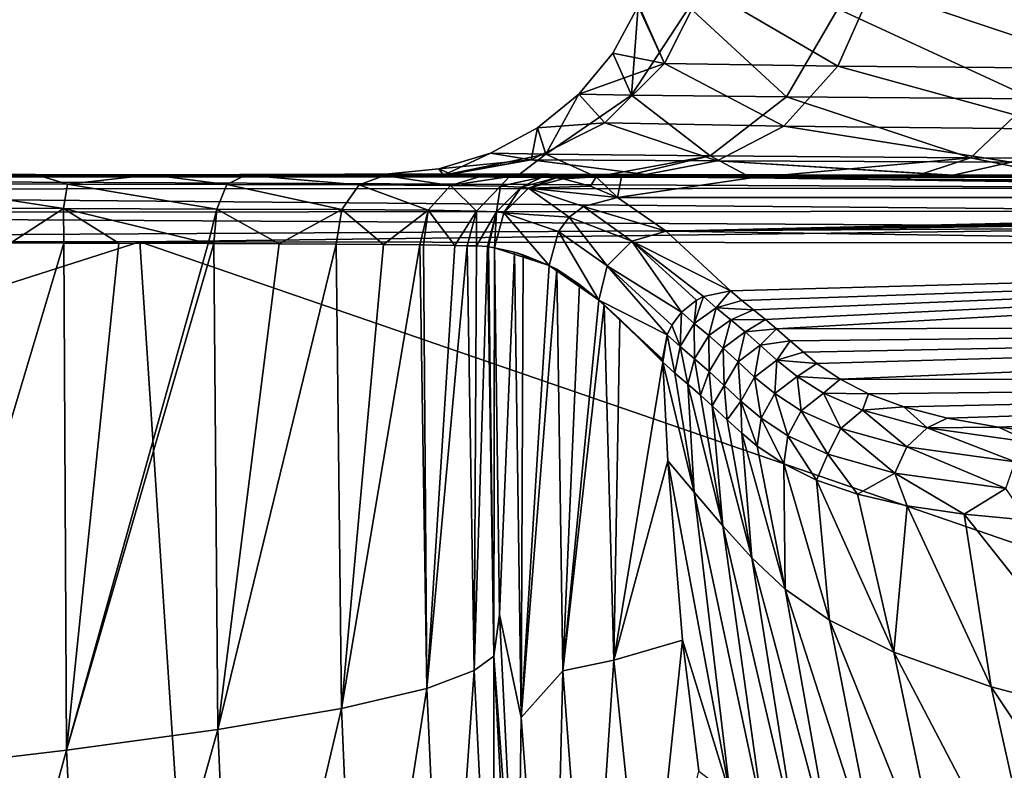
# Model space of a CAD drawing. Header units: millimetres. Extents: x -105 to 105, y -36 to 73.
# Tile 23 of 58: x -31 to -16, y 7 to 18. Entities that reach past the tile are written whole.
import ezdxf

# ---------------------------------------------------------------- set-up
doc = ezdxf.new("R2010")
doc.units = ezdxf.units.MM
doc.header["$LTSCALE"] = 81.481481
for name, color, linetype in [('10', 7, 'CONTINUOUS'), ('13', 7, 'CONTINUOUS'), ('14', 7, 'CONTINUOUS'), ('15', 7, 'CONTINUOUS'), ('16', 7, 'CONTINUOUS'), ('22', 7, 'CONTINUOUS'), ('23', 7, 'CONTINUOUS'), ('29', 7, 'CONTINUOUS'), ('4', 7, 'CONTINUOUS'), ('47', 7, 'CONTINUOUS'), ('51', 7, 'CONTINUOUS'), ('72', 7, 'CONTINUOUS'), ('9', 7, 'CONTINUOUS')]:
    doc.layers.add(name, color=color, linetype=linetype)

msp = doc.modelspace()

# ---------------------------------------------------------------- linework, layer by layer
at = {"layer": '10', "color": 7, "linetype": 'CONTINUOUS'}
for points in [[(-30.72, 16.18, -67.086), (-48.354, 16.204, -67.089), (-32.601, 16.195, -37.673), (-30.72, 16.18, -67.086)], [(-30.62, 16.191, -37.524), (-30.72, 16.18, -67.086), (-32.601, 16.195, -37.673), (-30.62, 16.191, -37.524)], [(-25.505, 16.199, -44.292), (-24.56, 16.202, -51.149), (-30.72, 16.18, -67.086), (-25.505, 16.199, -44.292)], [(-24.516, 16.202, -51.304), (-21.7, 16.194, -57.684), (-30.72, 16.18, -67.086), (-24.516, 16.202, -51.304)], [(-24.56, 16.202, -51.149), (-24.516, 16.202, -51.304), (-30.72, 16.18, -67.086), (-24.56, 16.202, -51.149)], [(-25.505, 16.199, -44.292), (-30.72, 16.18, -67.086), (-25.517, 16.177, -35.359), (-25.505, 16.199, -44.292)], [(-21.7, 16.194, -57.684), (-17.262, 16.183, -63.045), (-30.72, 16.18, -67.086), (-21.7, 16.194, -57.684)], [(-28.931, 16.188, -37.202), (-30.72, 16.18, -67.086), (-30.62, 16.191, -37.524), (-28.931, 16.188, -37.202)], [(-27.549, 16.184, -36.721), (-30.72, 16.18, -67.086), (-28.931, 16.188, -37.202), (-27.549, 16.184, -36.721)], [(-25.517, 16.177, -35.359), (-30.72, 16.18, -67.086), (-27.549, 16.184, -36.721), (-25.517, 16.177, -35.359)], [(-17.208, 16.183, -63.094), (-11.393, 16.172, -67.089), (-30.72, 16.18, -67.086), (-17.208, 16.183, -63.094)], [(-17.262, 16.183, -63.045), (-17.208, 16.183, -63.094), (-30.72, 16.18, -67.086), (-17.262, 16.183, -63.045)], [(-24.106, 16.168, -33.361), (-25.505, 16.199, -44.292), (-25.517, 16.177, -35.359), (-24.106, 16.168, -33.361)], [(-24.658, 16.184, -37.764), (-25.505, 16.199, -44.292), (-24.106, 16.168, -33.361), (-24.658, 16.184, -37.764)], [(-23.574, 16.172, -34.567), (-24.658, 16.184, -37.764), (-23.69, 16.162, -32.321), (-23.574, 16.172, -34.567)], [(-23.69, 16.162, -32.321), (-24.658, 16.184, -37.764), (-24.106, 16.168, -33.361), (-23.69, 16.162, -32.321)], [(-22.423, 16.16, -32.156), (-23.574, 16.172, -34.567), (-23.69, 16.162, -32.321), (-22.423, 16.16, -32.156)], [(-22.423, 16.16, -32.156), (-23.69, 16.162, -32.321), (-23.221, 16.152, -30.33), (-22.423, 16.16, -32.156)], [(-23.011, 16.141, -28.371), (-22.423, 16.16, -32.156), (-23.221, 16.152, -30.33), (-23.011, 16.141, -28.371)], [(-22.908, 16.127, -26.101), (-22.423, 16.16, -32.156), (-23.011, 16.141, -28.371), (-22.908, 16.127, -26.101)], [(-22.506, 16.022, -14.208), (-22.423, 16.16, -32.156), (-22.908, 16.127, -26.101), (-22.506, 16.022, -14.208)], [(-22.111, 15.858, -2.694), (-22.423, 16.16, -32.156), (-22.506, 16.022, -14.208), (-22.111, 15.858, -2.694)], [(-22.053, 16.157, -31.5), (-22.423, 16.16, -32.156), (-22.111, 15.858, -2.694), (-22.053, 16.157, -31.5)], [(-20.152, 16.141, -28.681), (-22.053, 16.157, -31.5), (-22.111, 15.858, -2.694), (-20.152, 16.141, -28.681)], [(0, 15.858, -2.694), (-20.152, 16.141, -28.681), (-22.111, 15.858, -2.694), (0, 15.858, -2.694)], [(-17.895, 16.124, -26.142), (-20.152, 16.141, -28.681), (0, 15.858, -2.694), (-17.895, 16.124, -26.142)], [(-15.331, 16.107, -23.937), (-17.895, 16.124, -26.142), (0, 15.858, -2.694), (-15.331, 16.107, -23.937)]]:
    msp.add_3dface(points, dxfattribs=at)
at = {"layer": '13', "color": 7, "linetype": 'CONTINUOUS'}
for points in [[(-30.62, 16.191, -37.524), (-32.601, 16.195, -37.673), (-32.571, 16.058, -37.166), (-30.62, 16.191, -37.524)], [(-30.151, 16.053, -36.946), (-30.62, 16.191, -37.524), (-32.571, 16.058, -37.166), (-30.151, 16.053, -36.946)], [(-28.931, 16.188, -37.202), (-30.62, 16.191, -37.524), (-30.151, 16.053, -36.946), (-28.931, 16.188, -37.202)], [(-27.825, 16.047, -36.293), (-28.931, 16.188, -37.202), (-30.151, 16.053, -36.946), (-27.825, 16.047, -36.293)], [(-27.549, 16.184, -36.721), (-28.931, 16.188, -37.202), (-27.825, 16.047, -36.293), (-27.549, 16.184, -36.721)], [(-25.891, 16.04, -35.019), (-27.549, 16.184, -36.721), (-27.825, 16.047, -36.293), (-25.891, 16.04, -35.019)], [(-25.517, 16.177, -35.359), (-27.549, 16.184, -36.721), (-25.891, 16.04, -35.019), (-25.517, 16.177, -35.359)], [(-24.554, 16.031, -33.129), (-25.517, 16.177, -35.359), (-25.891, 16.04, -35.019), (-24.554, 16.031, -33.129)], [(-24.106, 16.168, -33.361), (-25.517, 16.177, -35.359), (-24.554, 16.031, -33.129), (-24.106, 16.168, -33.361)], [(-23.69, 16.162, -32.321), (-24.106, 16.168, -33.361), (-24.554, 16.031, -33.129), (-23.69, 16.162, -32.321)], [(-23.822, 16.019, -30.825), (-23.69, 16.162, -32.321), (-24.554, 16.031, -33.129), (-23.822, 16.019, -30.825)], [(-23.221, 16.152, -30.33), (-23.69, 16.162, -32.321), (-23.822, 16.019, -30.825), (-23.221, 16.152, -30.33)], [(-23.52, 16.005, -28.413), (-23.221, 16.152, -30.33), (-23.822, 16.019, -30.825), (-23.52, 16.005, -28.413)], [(-23.011, 16.141, -28.371), (-23.221, 16.152, -30.33), (-23.52, 16.005, -28.413), (-23.011, 16.141, -28.371)], [(-23.413, 15.991, -26.085), (-23.011, 16.141, -28.371), (-23.52, 16.005, -28.413), (-23.413, 15.991, -26.085)], [(-22.908, 16.127, -26.101), (-23.011, 16.141, -28.371), (-23.413, 15.991, -26.085), (-22.908, 16.127, -26.101)], [(-30.21, 15.693, -36.592), (-32.571, 16.058, -37.166), (-32.585, 15.698, -36.807), (-30.21, 15.693, -36.592)], [(-30.151, 16.053, -36.946), (-32.571, 16.058, -37.166), (-30.21, 15.693, -36.592), (-30.151, 16.053, -36.946)], [(-27.969, 15.687, -35.963), (-30.151, 16.053, -36.946), (-30.21, 15.693, -36.592), (-27.969, 15.687, -35.963)], [(-27.825, 16.047, -36.293), (-30.151, 16.053, -36.946), (-27.969, 15.687, -35.963), (-27.825, 16.047, -36.293)], [(-26.142, 15.679, -34.761), (-27.825, 16.047, -36.293), (-27.969, 15.687, -35.963), (-26.142, 15.679, -34.761)], [(-25.891, 16.04, -35.019), (-27.825, 16.047, -36.293), (-26.142, 15.679, -34.761), (-25.891, 16.04, -35.019)], [(-24.88, 15.669, -32.976), (-25.891, 16.04, -35.019), (-26.142, 15.679, -34.761), (-24.88, 15.669, -32.976)], [(-24.554, 16.031, -33.129), (-25.891, 16.04, -35.019), (-24.88, 15.669, -32.976), (-24.554, 16.031, -33.129)], [(-24.176, 15.657, -30.757), (-24.554, 16.031, -33.129), (-24.88, 15.669, -32.976), (-24.176, 15.657, -30.757)], [(-23.822, 16.019, -30.825), (-24.554, 16.031, -33.129), (-24.176, 15.657, -30.757), (-23.822, 16.019, -30.825)], [(-23.88, 15.644, -28.39), (-23.822, 16.019, -30.825), (-24.176, 15.657, -30.757), (-23.88, 15.644, -28.39)], [(-23.52, 16.005, -28.413), (-23.822, 16.019, -30.825), (-23.88, 15.644, -28.39), (-23.52, 16.005, -28.413)], [(-23.773, 15.63, -26.075), (-23.52, 16.005, -28.413), (-23.88, 15.644, -28.39), (-23.773, 15.63, -26.075)], [(-23.413, 15.991, -26.085), (-23.52, 16.005, -28.413), (-23.773, 15.63, -26.075), (-23.413, 15.991, -26.085)], [(-30.21, 15.693, -36.592), (-32.585, 15.698, -36.807), (-30.981, 15.191, -36.56), (-30.21, 15.693, -36.592)], [(-30.206, 15.189, -36.454), (-30.21, 15.693, -36.592), (-30.981, 15.191, -36.56), (-30.206, 15.189, -36.454)], [(-27.969, 15.687, -35.963), (-30.21, 15.693, -36.592), (-28.094, 15.183, -35.87), (-27.969, 15.687, -35.963)], [(-28.094, 15.183, -35.87), (-30.21, 15.693, -36.592), (-29.401, 15.187, -36.291), (-28.094, 15.183, -35.87)], [(-29.401, 15.187, -36.291), (-30.21, 15.693, -36.592), (-30.206, 15.189, -36.454), (-29.401, 15.187, -36.291)], [(-28.015, 15.183, -35.836), (-27.969, 15.687, -35.963), (-28.094, 15.183, -35.87), (-28.015, 15.183, -35.836)], [(-27.056, 15.178, -35.319), (-27.969, 15.687, -35.963), (-28.015, 15.183, -35.836), (-27.056, 15.178, -35.319)], [(-26.142, 15.679, -34.761), (-27.969, 15.687, -35.963), (-27.056, 15.178, -35.319), (-26.142, 15.679, -34.761)], [(-26.224, 15.174, -34.653), (-26.142, 15.679, -34.761), (-27.056, 15.178, -35.319), (-26.224, 15.174, -34.653)], [(-25.531, 15.169, -33.835), (-26.142, 15.679, -34.761), (-26.224, 15.174, -34.653), (-25.531, 15.169, -33.835)], [(-24.88, 15.669, -32.976), (-26.142, 15.679, -34.761), (-25.531, 15.169, -33.835), (-24.88, 15.669, -32.976)], [(-25, 15.163, -32.916), (-24.88, 15.669, -32.976), (-25.531, 15.169, -33.835), (-25, 15.163, -32.916)], [(-24.949, 15.163, -32.805), (-24.88, 15.669, -32.976), (-25, 15.163, -32.916), (-24.949, 15.163, -32.805)], [(-24.491, 15.155, -31.51), (-24.88, 15.669, -32.976), (-24.949, 15.163, -32.805), (-24.491, 15.155, -31.51)], [(-24.176, 15.657, -30.757), (-24.88, 15.669, -32.976), (-24.491, 15.155, -31.51), (-24.176, 15.657, -30.757)], [(-24.31, 15.151, -30.744), (-24.176, 15.657, -30.757), (-24.491, 15.155, -31.51), (-24.31, 15.151, -30.744)], [(-24.175, 15.147, -29.95), (-24.176, 15.657, -30.757), (-24.31, 15.151, -30.744), (-24.175, 15.147, -29.95)], [(-23.88, 15.644, -28.39), (-24.176, 15.657, -30.757), (-24.175, 15.147, -29.95), (-23.88, 15.644, -28.39)], [(-24.015, 15.138, -28.383), (-23.88, 15.644, -28.39), (-24.175, 15.147, -29.95), (-24.015, 15.138, -28.383)], [(-23.999, 15.136, -28.137), (-23.88, 15.644, -28.39), (-24.015, 15.138, -28.383), (-23.999, 15.136, -28.137)], [(-23.909, 15.122, -26.074), (-23.88, 15.644, -28.39), (-23.999, 15.136, -28.137), (-23.909, 15.122, -26.074)], [(-23.773, 15.63, -26.075), (-23.88, 15.644, -28.39), (-23.909, 15.122, -26.074), (-23.773, 15.63, -26.075)]]:
    msp.add_3dface(points, dxfattribs=at)
at = {"layer": '14', "color": 7, "linetype": 'CONTINUOUS'}
for points in [[(-22.506, 16.022, -14.208), (-22.908, 16.127, -26.101), (-23.413, 15.991, -26.085), (-22.506, 16.022, -14.208)], [(-23.413, 15.991, -26.085), (-23.773, 15.63, -26.075), (-22.817, 15.566, -2.675), (-23.413, 15.991, -26.085)], [(-22.111, 15.858, -2.694), (-22.506, 16.022, -14.208), (-23.413, 15.991, -26.085), (-22.111, 15.858, -2.694)], [(-22.111, 15.858, -2.694), (-23.413, 15.991, -26.085), (-22.61, 15.725, -2.679), (-22.111, 15.858, -2.694)], [(-22.61, 15.725, -2.679), (-23.413, 15.991, -26.085), (-22.817, 15.566, -2.675), (-22.61, 15.725, -2.679)], [(-23.773, 15.63, -26.075), (-23.909, 15.122, -26.074), (-23.111, 14.862, -2.677), (-23.773, 15.63, -26.075)], [(-22.817, 15.566, -2.675), (-23.773, 15.63, -26.075), (-22.976, 15.36, -2.673), (-22.817, 15.566, -2.675)], [(-22.976, 15.36, -2.673), (-23.773, 15.63, -26.075), (-23.111, 14.862, -2.677), (-22.976, 15.36, -2.673)], [(-23.111, 14.862, -2.677), (-23.909, 15.122, -26.074), (-23.618, 15.056, -17.485), (-23.111, 14.862, -2.677)], [(-23.491, 15.016, -13.745), (-23.111, 14.862, -2.677), (-23.618, 15.056, -17.485), (-23.491, 15.016, -13.745)]]:
    msp.add_3dface(points, dxfattribs=at)
at = {"layer": '15', "color": 7, "linetype": 'CONTINUOUS'}
for points in [[(-22.111, 15.858, -2.694), (-22.61, 15.725, -2.679), (-21.401, 15.364, 17.288), (-22.111, 15.858, -2.694)], [(-22.61, 15.725, -2.679), (-22.817, 15.566, -2.675), (-21.904, 15.216, 17.304), (-22.61, 15.725, -2.679)], [(-22.61, 15.725, -2.679), (-21.904, 15.216, 17.304), (-21.401, 15.364, 17.288), (-22.61, 15.725, -2.679)], [(-22.817, 15.566, -2.675), (-22.976, 15.36, -2.673), (-22.262, 14.858, 17.306), (-22.817, 15.566, -2.675)], [(-22.817, 15.566, -2.675), (-22.262, 14.858, 17.306), (-21.904, 15.216, 17.304), (-22.817, 15.566, -2.675)], [(-22.976, 15.36, -2.673), (-23.111, 14.862, -2.677), (-22.385, 14.356, 17.251), (-22.976, 15.36, -2.673)], [(-22.976, 15.36, -2.673), (-22.385, 14.356, 17.251), (-22.262, 14.858, 17.306), (-22.976, 15.36, -2.673)], [(-21.401, 15.364, 17.288), (-21.904, 15.216, 17.304), (-20.461, 14.492, 37.261), (-21.401, 15.364, 17.288)], [(-21.904, 15.216, 17.304), (-22.262, 14.858, 17.306), (-21.176, 14.181, 37.286), (-21.904, 15.216, 17.304)], [(-20.461, 14.492, 37.261), (-21.904, 15.216, 17.304), (-20.854, 14.408, 37.279), (-20.461, 14.492, 37.261)], [(-20.854, 14.408, 37.279), (-21.904, 15.216, 17.304), (-20.957, 14.355, 37.283), (-20.854, 14.408, 37.279)], [(-20.957, 14.355, 37.283), (-21.904, 15.216, 17.304), (-21.176, 14.181, 37.286), (-20.957, 14.355, 37.283)], [(-22.385, 14.356, 17.251), (-23.111, 14.862, -2.677), (-23.001, 14.806, 0.478), (-22.385, 14.356, 17.251)], [(-22.262, 14.858, 17.306), (-22.385, 14.356, 17.251), (-21.387, 13.848, 37.28), (-22.262, 14.858, 17.306)], [(-21.176, 14.181, 37.286), (-22.262, 14.858, 17.306), (-21.32, 13.99, 37.284), (-21.176, 14.181, 37.286)], [(-21.32, 13.99, 37.284), (-22.262, 14.858, 17.306), (-21.387, 13.848, 37.28), (-21.32, 13.99, 37.284)], [(-22.668, 14.583, 9.745), (-22.385, 14.356, 17.251), (-23.001, 14.806, 0.478), (-22.668, 14.583, 9.745)], [(-21.453, 13.472, 37.263), (-21.453, 13.494, 37.264), (-22.385, 14.356, 17.251), (-21.453, 13.472, 37.263)], [(-22.385, 14.356, 17.251), (-21.453, 13.494, 37.264), (-21.387, 13.848, 37.28), (-22.385, 14.356, 17.251)], [(-22.079, 14.077, 24.718), (-21.453, 13.472, 37.263), (-22.385, 14.356, 17.251), (-22.079, 14.077, 24.718)], [(-22.307, 14.285, 19.209), (-22.079, 14.077, 24.718), (-22.385, 14.356, 17.251), (-22.307, 14.285, 19.209)], [(-21.452, 13.451, 37.261), (-21.453, 13.472, 37.263), (-22.079, 14.077, 24.718), (-21.452, 13.451, 37.261)]]:
    msp.add_3dface(points, dxfattribs=at)
at = {"layer": '16', "color": 7, "linetype": 'CONTINUOUS'}
for points in [[(-20.854, 14.408, 37.279), (-20.957, 14.355, 37.283), (-20.99, 14.012, 40.11), (-20.854, 14.408, 37.279)], [(-20.67, 14.241, 40.1), (-20.854, 14.408, 37.279), (-20.99, 14.012, 40.11), (-20.67, 14.241, 40.1)], [(-20.461, 14.492, 37.261), (-20.854, 14.408, 37.279), (-20.67, 14.241, 40.1), (-20.461, 14.492, 37.261)], [(-20.461, 14.492, 37.261), (-20.67, 14.241, 40.1), (-20.296, 14.351, 39.689), (-20.461, 14.492, 37.261)], [(-20.957, 14.355, 37.283), (-21.176, 14.181, 37.286), (-20.99, 14.012, 40.11), (-20.957, 14.355, 37.283)], [(-20.296, 14.351, 39.689), (-20.67, 14.241, 40.1), (-20.126, 14.212, 41.958), (-20.296, 14.351, 39.689)], [(-21.176, 14.181, 37.286), (-21.32, 13.99, 37.284), (-21.199, 13.678, 40.106), (-21.176, 14.181, 37.286)], [(-20.99, 14.012, 40.11), (-21.176, 14.181, 37.286), (-21.199, 13.678, 40.106), (-20.99, 14.012, 40.11)], [(-20.778, 13.837, 42.817), (-20.67, 14.241, 40.1), (-20.99, 14.012, 40.11), (-20.778, 13.837, 42.817)], [(-20.457, 14.07, 42.805), (-20.67, 14.241, 40.1), (-20.778, 13.837, 42.817), (-20.457, 14.07, 42.805)], [(-20.67, 14.241, 40.1), (-20.457, 14.07, 42.805), (-20.126, 14.212, 41.958), (-20.67, 14.241, 40.1)], [(-20.126, 14.212, 41.958), (-20.457, 14.07, 42.805), (-19.952, 14.074, 44.073), (-20.126, 14.212, 41.958)], [(-21.32, 13.99, 37.284), (-21.387, 13.848, 37.28), (-21.199, 13.678, 40.106), (-21.32, 13.99, 37.284)], [(-20.985, 13.499, 42.812), (-20.99, 14.012, 40.11), (-21.199, 13.678, 40.106), (-20.985, 13.499, 42.812)], [(-20.778, 13.837, 42.817), (-20.99, 14.012, 40.11), (-20.985, 13.499, 42.812), (-20.778, 13.837, 42.817)], [(-20.567, 13.655, 45.457), (-20.457, 14.07, 42.805), (-20.778, 13.837, 42.817), (-20.567, 13.655, 45.457)], [(-20.245, 13.891, 45.447), (-20.457, 14.07, 42.805), (-20.567, 13.655, 45.457), (-20.245, 13.891, 45.447)], [(-20.457, 14.07, 42.805), (-20.245, 13.891, 45.447), (-19.952, 14.074, 44.073), (-20.457, 14.07, 42.805)], [(-19.952, 14.074, 44.073), (-20.245, 13.891, 45.447), (-19.79, 13.938, 46.05), (-19.952, 14.074, 44.073)], [(-21.453, 13.494, 37.264), (-21.452, 13.451, 37.261), (-21.387, 13.848, 37.28), (-21.453, 13.494, 37.264)], [(-21.387, 13.848, 37.28), (-21.452, 13.451, 37.261), (-21.276, 13.289, 39.852), (-21.387, 13.848, 37.28)], [(-21.199, 13.678, 40.106), (-21.387, 13.848, 37.28), (-21.276, 13.289, 39.852), (-21.199, 13.678, 40.106)], [(-20.773, 13.312, 45.45), (-20.778, 13.837, 42.817), (-20.985, 13.499, 42.812), (-20.773, 13.312, 45.45)], [(-20.567, 13.655, 45.457), (-20.778, 13.837, 42.817), (-20.773, 13.312, 45.45), (-20.567, 13.655, 45.457)], [(-20.351, 13.456, 48.15), (-20.245, 13.891, 45.447), (-20.567, 13.655, 45.457), (-20.351, 13.456, 48.15)], [(-20.027, 13.696, 48.14), (-20.245, 13.891, 45.447), (-20.351, 13.456, 48.15), (-20.027, 13.696, 48.14)], [(-20.245, 13.891, 45.447), (-20.027, 13.696, 48.14), (-19.79, 13.938, 46.05), (-20.245, 13.891, 45.447)], [(-19.79, 13.938, 46.05), (-20.027, 13.696, 48.14), (-19.59, 13.762, 48.48), (-19.79, 13.938, 46.05)], [(-21.085, 13.128, 42.28), (-21.199, 13.678, 40.106), (-21.276, 13.289, 39.852), (-21.085, 13.128, 42.28)], [(-20.985, 13.499, 42.812), (-21.199, 13.678, 40.106), (-21.085, 13.128, 42.28), (-20.985, 13.499, 42.812)], [(-20.108, 13.232, 50.981), (-20.027, 13.696, 48.14), (-20.351, 13.456, 48.15), (-20.108, 13.232, 50.981)], [(-19.783, 13.478, 50.97), (-20.027, 13.696, 48.14), (-20.108, 13.232, 50.981), (-19.783, 13.478, 50.97)], [(-20.027, 13.696, 48.14), (-19.783, 13.478, 50.97), (-19.59, 13.762, 48.48), (-20.027, 13.696, 48.14)], [(-19.59, 13.762, 48.48), (-19.783, 13.478, 50.97), (-19.396, 13.593, 50.688), (-19.59, 13.762, 48.48)], [(-20.555, 13.108, 48.141), (-20.567, 13.655, 45.457), (-20.773, 13.312, 45.45), (-20.555, 13.108, 48.141)], [(-20.351, 13.456, 48.15), (-20.567, 13.655, 45.457), (-20.555, 13.108, 48.141), (-20.351, 13.456, 48.15)], [(-19.396, 13.593, 50.688), (-19.783, 13.478, 50.97), (-19.198, 13.431, 52.707), (-19.396, 13.593, 50.688)], [(-21.453, 13.494, 37.264), (-21.453, 13.472, 37.263), (-21.452, 13.451, 37.261), (-21.453, 13.494, 37.264)], [(-20.9, 12.967, 44.539), (-20.985, 13.499, 42.812), (-21.085, 13.128, 42.28), (-20.9, 12.967, 44.539)], [(-20.773, 13.312, 45.45), (-20.985, 13.499, 42.812), (-20.9, 12.967, 44.539), (-20.773, 13.312, 45.45)], [(-20.31, 12.879, 50.972), (-20.351, 13.456, 48.15), (-20.555, 13.108, 48.141), (-20.31, 12.879, 50.972)], [(-20.108, 13.232, 50.981), (-20.351, 13.456, 48.15), (-20.31, 12.879, 50.972), (-20.108, 13.232, 50.981)], [(-19.814, 12.99, 53.843), (-19.783, 13.478, 50.97), (-20.108, 13.232, 50.981), (-19.814, 12.99, 53.843)], [(-19.489, 13.241, 53.825), (-19.783, 13.478, 50.97), (-19.814, 12.99, 53.843), (-19.489, 13.241, 53.825)], [(-19.783, 13.478, 50.97), (-19.489, 13.241, 53.825), (-19.198, 13.431, 52.707), (-19.783, 13.478, 50.97)], [(-19.198, 13.431, 52.707), (-19.489, 13.241, 53.825), (-18.859, 13.199, 55.438), (-19.198, 13.431, 52.707)], [(-20.727, 12.809, 46.642), (-20.773, 13.312, 45.45), (-20.9, 12.967, 44.539), (-20.727, 12.809, 46.642)], [(-20.555, 13.108, 48.141), (-20.773, 13.312, 45.45), (-20.727, 12.809, 46.642), (-20.555, 13.108, 48.141)], [(-19.427, 12.74, 56.622), (-19.489, 13.241, 53.825), (-19.814, 12.99, 53.843), (-19.427, 12.74, 56.622)], [(-19.489, 13.241, 53.825), (-19.103, 12.998, 56.59), (-18.859, 13.199, 55.438), (-19.489, 13.241, 53.825)], [(-19.103, 12.998, 56.59), (-19.489, 13.241, 53.825), (-19.427, 12.74, 56.622), (-19.103, 12.998, 56.59)], [(-20.51, 12.605, 49.209), (-20.555, 13.108, 48.141), (-20.727, 12.809, 46.642), (-20.51, 12.605, 49.209)], [(-20.31, 12.879, 50.972), (-20.555, 13.108, 48.141), (-20.51, 12.605, 49.209), (-20.31, 12.879, 50.972)], [(-20.013, 12.63, 53.836), (-20.108, 13.232, 50.981), (-20.31, 12.879, 50.972), (-20.013, 12.63, 53.836)], [(-19.814, 12.99, 53.843), (-20.108, 13.232, 50.981), (-20.013, 12.63, 53.836), (-19.814, 12.99, 53.843)], [(-18.859, 13.199, 55.438), (-19.103, 12.998, 56.59), (-18.446, 12.985, 57.825), (-18.859, 13.199, 55.438)], [(-19.622, 12.373, 56.622), (-19.814, 12.99, 53.843), (-20.013, 12.63, 53.836), (-19.622, 12.373, 56.622)], [(-19.427, 12.74, 56.622), (-19.814, 12.99, 53.843), (-19.622, 12.373, 56.622), (-19.427, 12.74, 56.622)], [(-18.851, 12.479, 59.365), (-19.103, 12.998, 56.59), (-19.427, 12.74, 56.622), (-18.851, 12.479, 59.365)], [(-19.103, 12.998, 56.59), (-18.532, 12.746, 59.305), (-18.446, 12.985, 57.825), (-19.103, 12.998, 56.59)], [(-18.532, 12.746, 59.305), (-19.103, 12.998, 56.59), (-18.851, 12.479, 59.365), (-18.532, 12.746, 59.305)], [(-18.446, 12.985, 57.825), (-18.532, 12.746, 59.305), (-17.93, 12.794, 59.876), (-18.446, 12.985, 57.825)], [(-20.296, 12.409, 51.525), (-20.31, 12.879, 50.972), (-20.51, 12.605, 49.209), (-20.296, 12.409, 51.525)], [(-20.013, 12.63, 53.836), (-20.31, 12.879, 50.972), (-20.071, 12.223, 53.623), (-20.013, 12.63, 53.836)], [(-20.071, 12.223, 53.623), (-20.31, 12.879, 50.972), (-20.296, 12.409, 51.525), (-20.071, 12.223, 53.623)], [(-19.039, 12.104, 59.38), (-19.427, 12.74, 56.622), (-19.622, 12.373, 56.622), (-19.039, 12.104, 59.38)], [(-18.851, 12.479, 59.365), (-19.427, 12.74, 56.622), (-19.039, 12.104, 59.38), (-18.851, 12.479, 59.365)], [(-17.885, 12.213, 62.077), (-18.532, 12.746, 59.305), (-18.851, 12.479, 59.365), (-17.885, 12.213, 62.077)], [(-18.532, 12.746, 59.305), (-17.587, 12.49, 61.961), (-17.93, 12.794, 59.876), (-18.532, 12.746, 59.305)], [(-17.587, 12.49, 61.961), (-18.532, 12.746, 59.305), (-17.885, 12.213, 62.077), (-17.587, 12.49, 61.961)], [(-17.93, 12.794, 59.876), (-17.587, 12.49, 61.961), (-17.294, 12.631, 61.584), (-17.93, 12.794, 59.876)], [(-19.682, 11.961, 56.402), (-20.013, 12.63, 53.836), (-20.071, 12.223, 53.623), (-19.682, 11.961, 56.402)], [(-19.622, 12.373, 56.622), (-20.013, 12.63, 53.836), (-19.682, 11.961, 56.402), (-19.622, 12.373, 56.622)], [(-17.294, 12.631, 61.584), (-17.587, 12.49, 61.961), (-16.543, 12.501, 62.94), (-17.294, 12.631, 61.584)], [(-18.059, 11.828, 62.124), (-18.851, 12.479, 59.365), (-19.039, 12.104, 59.38), (-18.059, 11.828, 62.124)], [(-17.885, 12.213, 62.077), (-18.851, 12.479, 59.365), (-18.059, 11.828, 62.124), (-17.885, 12.213, 62.077)], [(-16.299, 11.99, 64.416), (-17.587, 12.49, 61.961), (-17.885, 12.213, 62.077), (-16.299, 11.99, 64.416)], [(-17.587, 12.49, 61.961), (-16.06, 12.275, 64.214), (-16.543, 12.501, 62.94), (-17.587, 12.49, 61.961)], [(-16.06, 12.275, 64.214), (-17.587, 12.49, 61.961), (-16.299, 11.99, 64.416), (-16.06, 12.275, 64.214)], [(-16.543, 12.501, 62.94), (-16.06, 12.275, 64.214), (-15.708, 12.403, 63.976), (-16.543, 12.501, 62.94)], [(-19.203, 11.725, 58.788), (-19.622, 12.373, 56.622), (-19.682, 11.961, 56.402), (-19.203, 11.725, 58.788)], [(-19.039, 12.104, 59.38), (-19.622, 12.373, 56.622), (-19.203, 11.725, 58.788), (-19.039, 12.104, 59.38)], [(-18.604, 11.519, 60.811), (-19.039, 12.104, 59.38), (-19.203, 11.725, 58.788), (-18.604, 11.519, 60.811)], [(-18.059, 11.828, 62.124), (-19.039, 12.104, 59.38), (-18.604, 11.519, 60.811), (-18.059, 11.828, 62.124)], [(-16.438, 11.603, 64.512), (-17.885, 12.213, 62.077), (-18.059, 11.828, 62.124), (-16.438, 11.603, 64.512)], [(-16.299, 11.99, 64.416), (-17.885, 12.213, 62.077), (-16.438, 11.603, 64.512), (-16.299, 11.99, 64.416)], [(-17.878, 11.351, 62.469), (-18.059, 11.828, 62.124), (-18.604, 11.519, 60.811), (-17.878, 11.351, 62.469)], [(-16.438, 11.603, 64.512), (-18.059, 11.828, 62.124), (-17.048, 11.226, 63.775), (-16.438, 11.603, 64.512)], [(-17.048, 11.226, 63.775), (-18.059, 11.828, 62.124), (-17.878, 11.351, 62.469), (-17.048, 11.226, 63.775)], [(-16.119, 11.139, 64.808), (-16.438, 11.603, 64.512), (-17.048, 11.226, 63.775), (-16.119, 11.139, 64.808)]]:
    msp.add_3dface(points, dxfattribs=at)
at = {"layer": '22', "color": 7, "linetype": 'CONTINUOUS'}
for points in [[(-23.618, 15.056, -17.485), (-23.909, 15.122, -26.074), (-23.838, 9.761, -26.059), (-23.618, 15.056, -17.485)], [(-23.521, 8.257, -17.752), (-23.618, 15.056, -17.485), (-23.838, 9.761, -26.059), (-23.521, 8.257, -17.752)], [(-23.491, 15.016, -13.745), (-23.618, 15.056, -17.485), (-23.521, 8.257, -17.752), (-23.491, 15.016, -13.745)], [(-23.111, 14.862, -2.677), (-23.491, 15.016, -13.745), (-23.521, 8.257, -17.752), (-23.111, 14.862, -2.677)], [(-23.001, 14.806, 0.478), (-23.111, 14.862, -2.677), (-23.521, 8.257, -17.752), (-23.001, 14.806, 0.478)], [(-23.001, 14.806, 0.478), (-23.521, 8.257, -17.752), (-22.911, 8.939, 0.864), (-23.001, 14.806, 0.478)], [(-22.668, 14.583, 9.745), (-23.001, 14.806, 0.478), (-22.911, 8.939, 0.864), (-22.668, 14.583, 9.745)], [(-22.385, 14.356, 17.251), (-22.668, 14.583, 9.745), (-22.911, 8.939, 0.864), (-22.385, 14.356, 17.251)], [(-22.307, 14.285, 19.209), (-22.385, 14.356, 17.251), (-22.911, 8.939, 0.864), (-22.307, 14.285, 19.209)], [(-22.307, 14.285, 19.209), (-22.911, 8.939, 0.864), (-22.165, 9.093, 19.443), (-22.307, 14.285, 19.209)], [(-22.079, 14.077, 24.718), (-22.307, 14.285, 19.209), (-22.165, 9.093, 19.443), (-22.079, 14.077, 24.718)], [(-21.452, 13.451, 37.261), (-22.079, 14.077, 24.718), (-22.165, 9.093, 19.443), (-21.452, 13.451, 37.261)], [(-21.452, 13.451, 37.261), (-22.165, 9.093, 19.443), (-21.378, 12.005, 37.262), (-21.452, 13.451, 37.261)], [(-21.378, 12.005, 37.262), (-22.165, 9.093, 19.443), (-21.165, 9.387, 37.262), (-21.378, 12.005, 37.262)], [(-23.573, 4.423, -26.081), (-23.521, 8.257, -17.752), (-23.838, 9.761, -26.059), (-23.573, 4.423, -26.081)], [(-22.165, 9.093, 19.443), (-21.685, 4.429, 19.643), (-21.165, 9.387, 37.262), (-22.165, 9.093, 19.443)], [(-21.165, 9.387, 37.262), (-21.685, 4.429, 19.643), (-20.925, 7.469, 37.262), (-21.165, 9.387, 37.262)], [(-22.911, 8.939, 0.864), (-22.521, 3.761, 0.907), (-22.165, 9.093, 19.443), (-22.911, 8.939, 0.864)], [(-22.165, 9.093, 19.443), (-22.521, 3.761, 0.907), (-21.685, 4.429, 19.643), (-22.165, 9.093, 19.443)], [(-23.521, 8.257, -17.752), (-23.073, 2.255, -17.923), (-22.911, 8.939, 0.864), (-23.521, 8.257, -17.752)], [(-22.911, 8.939, 0.864), (-23.073, 2.255, -17.923), (-22.521, 3.761, 0.907), (-22.911, 8.939, 0.864)], [(-23.073, 2.255, -17.923), (-23.521, 8.257, -17.752), (-23.573, 4.423, -26.081), (-23.073, 2.255, -17.923)]]:
    msp.add_3dface(points, dxfattribs=at)
at = {"layer": '23', "color": 7, "linetype": 'CONTINUOUS'}
for points in [[(-30.206, 15.189, -36.454), (-30.981, 15.191, -36.56), (-32.503, 7.498, -36.666), (-30.206, 15.189, -36.454)], [(-30.206, 15.189, -36.454), (-32.503, 7.498, -36.666), (-30.167, 7.778, -36.439), (-30.206, 15.189, -36.454)], [(-29.401, 15.187, -36.291), (-30.206, 15.189, -36.454), (-30.167, 7.778, -36.439), (-29.401, 15.187, -36.291)], [(-28.094, 15.183, -35.87), (-29.401, 15.187, -36.291), (-30.167, 7.778, -36.439), (-28.094, 15.183, -35.87)], [(-28.015, 15.183, -35.836), (-28.094, 15.183, -35.87), (-30.167, 7.778, -36.439), (-28.015, 15.183, -35.836)], [(-28.015, 15.183, -35.836), (-30.167, 7.778, -36.439), (-27.952, 8.08, -35.806), (-28.015, 15.183, -35.836)], [(-27.056, 15.178, -35.319), (-28.015, 15.183, -35.836), (-27.952, 8.08, -35.806), (-27.056, 15.178, -35.319)], [(-26.224, 15.174, -34.653), (-27.056, 15.178, -35.319), (-27.952, 8.08, -35.806), (-26.224, 15.174, -34.653)], [(-26.224, 15.174, -34.653), (-27.952, 8.08, -35.806), (-26.146, 8.387, -34.605), (-26.224, 15.174, -34.653)], [(-25.531, 15.169, -33.835), (-26.224, 15.174, -34.653), (-26.146, 8.387, -34.605), (-25.531, 15.169, -33.835)], [(-25, 15.163, -32.916), (-25.531, 15.169, -33.835), (-26.146, 8.387, -34.605), (-25, 15.163, -32.916)], [(-25, 15.163, -32.916), (-26.146, 8.387, -34.605), (-24.9, 8.681, -32.819), (-25, 15.163, -32.916)], [(-24.949, 15.163, -32.805), (-25, 15.163, -32.916), (-24.9, 8.681, -32.819), (-24.949, 15.163, -32.805)], [(-24.491, 15.155, -31.51), (-24.949, 15.163, -32.805), (-24.9, 8.681, -32.819), (-24.491, 15.155, -31.51)], [(-24.31, 15.151, -30.744), (-24.491, 15.155, -31.51), (-24.9, 8.681, -32.819), (-24.31, 15.151, -30.744)], [(-24.31, 15.151, -30.744), (-24.9, 8.681, -32.819), (-24.208, 8.944, -30.61), (-24.31, 15.151, -30.744)], [(-24.175, 15.147, -29.95), (-24.31, 15.151, -30.744), (-24.208, 8.944, -30.61), (-24.175, 15.147, -29.95)], [(-24.015, 15.138, -28.383), (-24.175, 15.147, -29.95), (-24.208, 8.944, -30.61), (-24.015, 15.138, -28.383)], [(-23.922, 9.154, -28.283), (-24.015, 15.138, -28.383), (-24.208, 8.944, -30.61), (-23.922, 9.154, -28.283)], [(-23.999, 15.136, -28.137), (-24.015, 15.138, -28.383), (-23.922, 9.154, -28.283), (-23.999, 15.136, -28.137)], [(-23.909, 15.122, -26.074), (-23.999, 15.136, -28.137), (-23.922, 9.154, -28.283), (-23.909, 15.122, -26.074)], [(-23.838, 9.761, -26.059), (-23.909, 15.122, -26.074), (-23.922, 9.154, -28.283), (-23.838, 9.761, -26.059)], [(-23.573, 4.423, -26.081), (-23.838, 9.761, -26.059), (-23.922, 9.154, -28.283), (-23.573, 4.423, -26.081)], [(-23.922, 9.154, -28.283), (-24.208, 8.944, -30.61), (-23.927, 3.274, -30.47), (-23.922, 9.154, -28.283)], [(-23.621, 3.593, -28.208), (-23.922, 9.154, -28.283), (-23.927, 3.274, -30.47), (-23.621, 3.593, -28.208)], [(-23.621, 3.593, -28.208), (-23.573, 4.423, -26.081), (-23.922, 9.154, -28.283), (-23.621, 3.593, -28.208)], [(-24.9, 8.681, -32.819), (-24.637, 2.854, -32.659), (-24.208, 8.944, -30.61), (-24.9, 8.681, -32.819)], [(-24.208, 8.944, -30.61), (-24.637, 2.854, -32.659), (-23.927, 3.274, -30.47), (-24.208, 8.944, -30.61)], [(-26.146, 8.387, -34.605), (-25.891, 2.367, -34.463), (-24.9, 8.681, -32.819), (-26.146, 8.387, -34.605)], [(-24.9, 8.681, -32.819), (-25.891, 2.367, -34.463), (-24.637, 2.854, -32.659), (-24.9, 8.681, -32.819)], [(-27.952, 8.08, -35.806), (-27.681, 1.848, -35.697), (-26.146, 8.387, -34.605), (-27.952, 8.08, -35.806)], [(-26.146, 8.387, -34.605), (-27.681, 1.848, -35.697), (-25.891, 2.367, -34.463), (-26.146, 8.387, -34.605)], [(-30.167, 7.778, -36.439), (-29.843, 1.327, -36.373), (-27.952, 8.08, -35.806), (-30.167, 7.778, -36.439)], [(-27.952, 8.08, -35.806), (-29.843, 1.327, -36.373), (-27.681, 1.848, -35.697), (-27.952, 8.08, -35.806)], [(-32.503, 7.498, -36.666), (-32.086, 0.828, -36.65), (-30.167, 7.778, -36.439), (-32.503, 7.498, -36.666)], [(-30.167, 7.778, -36.439), (-32.086, 0.828, -36.65), (-29.843, 1.327, -36.373), (-30.167, 7.778, -36.439)]]:
    msp.add_3dface(points, dxfattribs=at)
at = {"layer": '29', "color": 7, "linetype": 'CONTINUOUS'}
for points in [[(0, 15.858, -2.694), (-22.111, 15.858, -2.694), (-21.401, 15.364, 17.288), (0, 15.858, -2.694)], [(0, 15.858, -2.694), (-21.401, 15.364, 17.288), (0, 15.834, -1.25), (0, 15.858, -2.694)], [(0, 15.834, -1.25), (-21.401, 15.364, 17.288), (-2.763, 15.782, 1.525), (0, 15.834, -1.25)], [(-2.763, 15.782, 1.525), (-21.401, 15.364, 17.288), (-3.438, 15.754, 2.937), (-2.763, 15.782, 1.525)], [(-3.438, 15.754, 2.937), (-21.401, 15.364, 17.288), (-3.434, 15.722, 4.511), (-3.438, 15.754, 2.937)], [(-3.434, 15.722, 4.511), (-21.401, 15.364, 17.288), (-2.743, 15.691, 5.928), (-3.434, 15.722, 4.511)], [(-2.743, 15.691, 5.928), (-21.401, 15.364, 17.288), (-1.509, 15.67, 6.9), (-2.743, 15.691, 5.928)], [(-21.401, 15.364, 17.288), (0, 15.661, 7.239), (-1.509, 15.67, 6.9), (-21.401, 15.364, 17.288)], [(-21.401, 15.364, 17.288), (0, 15.05, 26.94), (0, 15.661, 7.239), (-21.401, 15.364, 17.288)], [(-21.401, 15.364, 17.288), (-20.461, 14.492, 37.261), (0, 15.05, 26.94), (-21.401, 15.364, 17.288)], [(-20.461, 14.492, 37.261), (-20.296, 14.351, 39.689), (0, 15.05, 26.94), (-20.461, 14.492, 37.261)], [(-20.296, 14.351, 39.689), (-20.126, 14.212, 41.958), (0, 15.05, 26.94), (-20.296, 14.351, 39.689)], [(-20.126, 14.212, 41.958), (-19.952, 14.074, 44.073), (0, 15.05, 26.94), (-20.126, 14.212, 41.958)], [(-19.952, 14.074, 44.073), (-19.79, 13.938, 46.05), (0, 15.05, 26.94), (-19.952, 14.074, 44.073)], [(-19.79, 13.938, 46.05), (0, 13.979, 47.017), (0, 15.05, 26.94), (-19.79, 13.938, 46.05)], [(-19.79, 13.938, 46.05), (-19.59, 13.762, 48.48), (0, 13.979, 47.017), (-19.79, 13.938, 46.05)], [(-19.59, 13.762, 48.48), (-19.396, 13.593, 50.688), (0, 13.979, 47.017), (-19.59, 13.762, 48.48)], [(-19.396, 13.593, 50.688), (-19.198, 13.431, 52.707), (0, 13.979, 47.017), (-19.396, 13.593, 50.688)], [(-19.198, 13.431, 52.707), (-18.859, 13.199, 55.438), (0, 13.979, 47.017), (-19.198, 13.431, 52.707)], [(-18.859, 13.199, 55.438), (0, 13.19, 57.173), (0, 13.979, 47.017), (-18.859, 13.199, 55.438)], [(-18.859, 13.199, 55.438), (-18.446, 12.985, 57.825), (0, 13.19, 57.173), (-18.859, 13.199, 55.438)], [(-18.446, 12.985, 57.825), (-17.93, 12.794, 59.876), (0, 13.19, 57.173), (-18.446, 12.985, 57.825)], [(-17.93, 12.794, 59.876), (-17.294, 12.631, 61.584), (0, 13.19, 57.173), (-17.93, 12.794, 59.876)], [(-17.294, 12.631, 61.584), (-16.543, 12.501, 62.94), (0, 13.19, 57.173), (-17.294, 12.631, 61.584)], [(-16.543, 12.501, 62.94), (-15.708, 12.403, 63.976), (0, 13.19, 57.173), (-16.543, 12.501, 62.94)]]:
    msp.add_3dface(points, dxfattribs=at)
at = {"layer": '4', "color": 7, "linetype": 'CONTINUOUS'}
for points in [[(-21.906, 17.35, -38.413), (-21.813, 18.653, -44.288), (-22.183, 17.966, -44.289), (-21.906, 17.35, -38.413)], [(-21.066, 18.639, -38.615), (-21.813, 18.653, -44.288), (-21.906, 17.35, -38.413), (-21.066, 18.639, -38.615)], [(-19.641, 17.327, -32.96), (-21.066, 18.639, -38.615), (-21.906, 17.35, -38.413), (-19.641, 17.327, -32.96)], [(-18.891, 18.614, -33.385), (-21.066, 18.639, -38.615), (-19.641, 17.327, -32.96), (-18.891, 18.614, -33.385)], [(-16.043, 17.298, -28.267), (-18.891, 18.614, -33.385), (-19.641, 17.327, -32.96), (-16.043, 17.298, -28.267)], [(-15.43, 18.584, -28.87), (-18.891, 18.614, -33.385), (-16.043, 17.298, -28.267), (-15.43, 18.584, -28.87)], [(-22.678, 17.364, -44.29), (-21.906, 17.35, -38.413), (-22.183, 17.966, -44.289), (-22.678, 17.364, -44.29)], [(-23.159, 16.491, -38.099), (-22.678, 17.364, -44.29), (-23.281, 16.872, -44.29), (-23.159, 16.491, -38.099)], [(-21.906, 17.35, -38.413), (-22.678, 17.364, -44.29), (-23.159, 16.491, -38.099), (-21.906, 17.35, -38.413)], [(-20.76, 16.467, -32.32), (-21.906, 17.35, -38.413), (-23.159, 16.491, -38.099), (-20.76, 16.467, -32.32)], [(-19.641, 17.327, -32.96), (-21.906, 17.35, -38.413), (-20.76, 16.467, -32.32), (-19.641, 17.327, -32.96)], [(-16.955, 16.437, -27.363), (-19.641, 17.327, -32.96), (-20.76, 16.467, -32.32), (-16.955, 16.437, -27.363)], [(-16.043, 17.298, -28.267), (-19.641, 17.327, -32.96), (-16.955, 16.437, -27.363), (-16.043, 17.298, -28.267)], [(-11.998, 16.409, -23.561), (-16.043, 17.298, -28.267), (-16.955, 16.437, -27.363), (-11.998, 16.409, -23.561)], [(-23.97, 16.505, -44.291), (-23.159, 16.491, -38.099), (-23.281, 16.872, -44.29), (-23.97, 16.505, -44.291)], [(-24.658, 16.184, -37.764), (-23.97, 16.505, -44.291), (-24.724, 16.276, -44.292), (-24.658, 16.184, -37.764)], [(-23.159, 16.491, -38.099), (-23.97, 16.505, -44.291), (-24.658, 16.184, -37.764), (-23.159, 16.491, -38.099)], [(-23.574, 16.172, -34.567), (-23.159, 16.491, -38.099), (-24.658, 16.184, -37.764), (-23.574, 16.172, -34.567)], [(-22.423, 16.16, -32.156), (-23.159, 16.491, -38.099), (-23.574, 16.172, -34.567), (-22.423, 16.16, -32.156)], [(-20.76, 16.467, -32.32), (-23.159, 16.491, -38.099), (-22.423, 16.16, -32.156), (-20.76, 16.467, -32.32)], [(-22.053, 16.157, -31.5), (-20.76, 16.467, -32.32), (-22.423, 16.16, -32.156), (-22.053, 16.157, -31.5)], [(-20.152, 16.141, -28.681), (-20.76, 16.467, -32.32), (-22.053, 16.157, -31.5), (-20.152, 16.141, -28.681)], [(-16.955, 16.437, -27.363), (-20.76, 16.467, -32.32), (-20.152, 16.141, -28.681), (-16.955, 16.437, -27.363)], [(-17.895, 16.124, -26.142), (-16.955, 16.437, -27.363), (-20.152, 16.141, -28.681), (-17.895, 16.124, -26.142)], [(-15.331, 16.107, -23.937), (-16.955, 16.437, -27.363), (-17.895, 16.124, -26.142), (-15.331, 16.107, -23.937)], [(-11.998, 16.409, -23.561), (-16.955, 16.437, -27.363), (-15.331, 16.107, -23.937), (-11.998, 16.409, -23.561)], [(-25.505, 16.199, -44.292), (-24.658, 16.184, -37.764), (-24.724, 16.276, -44.292), (-25.505, 16.199, -44.292)]]:
    msp.add_3dface(points, dxfattribs=at)
at = {"layer": '47', "color": 7, "linetype": 'CONTINUOUS'}
for points in [[(-56.91, 6.31, -68.086), (-57.27, 15.241, -68.087), (-29.094, 15.207, -68.087), (-56.91, 6.31, -68.086)], [(-57.27, 15.241, -68.087), (-51.315, 15.221, -68.087), (-29.094, 15.207, -68.087), (-57.27, 15.241, -68.087)], [(-56.91, 6.31, -68.086), (-29.094, 15.207, -68.087), (-28.441, 5.29, -68.079), (-56.91, 6.31, -68.086)], [(-48.812, 15.214, -68.087), (-29.094, 15.207, -68.087), (-51.315, 15.221, -68.087), (-48.812, 15.214, -68.087)], [(-11.997, 15.188, -68.086), (0, 5.182, -68.077), (-29.094, 15.207, -68.087), (-11.997, 15.188, -68.086)], [(-29.094, 15.207, -68.087), (0, 5.182, -68.077), (-28.441, 5.29, -68.079), (-29.094, 15.207, -68.087)]]:
    msp.add_3dface(points, dxfattribs=at)
at = {"layer": '51', "color": 7, "linetype": 'CONTINUOUS'}
for points in [[(-48.454, 16.161, -67.469), (-11.838, 15.994, -67.824), (-48.565, 15.971, -67.809), (-48.454, 16.161, -67.469)], [(-48.354, 16.204, -67.089), (-11.531, 16.169, -67.317), (-48.454, 16.161, -67.469), (-48.354, 16.204, -67.089)], [(-11.531, 16.169, -67.317), (-11.651, 16.149, -67.516), (-48.454, 16.161, -67.469), (-11.531, 16.169, -67.317)], [(-11.651, 16.149, -67.516), (-11.838, 15.994, -67.824), (-48.454, 16.161, -67.469), (-11.651, 16.149, -67.516)], [(-48.354, 16.204, -67.089), (-30.72, 16.18, -67.086), (-11.531, 16.169, -67.317), (-48.354, 16.204, -67.089)], [(-11.393, 16.172, -67.089), (-11.531, 16.169, -67.317), (-30.72, 16.18, -67.086), (-11.393, 16.172, -67.089)], [(-11.838, 15.994, -67.824), (-11.961, 15.657, -68.027), (-48.565, 15.971, -67.809), (-11.838, 15.994, -67.824)], [(-48.565, 15.971, -67.809), (-11.961, 15.657, -68.027), (-48.628, 15.631, -68.022), (-48.565, 15.971, -67.809)], [(-11.994, 15.422, -68.083), (-48.812, 15.214, -68.087), (-48.628, 15.631, -68.022), (-11.994, 15.422, -68.083)], [(-11.961, 15.657, -68.027), (-11.994, 15.422, -68.083), (-48.628, 15.631, -68.022), (-11.961, 15.657, -68.027)], [(-48.812, 15.214, -68.087), (-11.994, 15.422, -68.083), (-29.094, 15.207, -68.087), (-48.812, 15.214, -68.087)], [(-11.997, 15.188, -68.086), (-29.094, 15.207, -68.087), (-11.994, 15.422, -68.083), (-11.997, 15.188, -68.086)]]:
    msp.add_3dface(points, dxfattribs=at)
at = {"layer": '72', "color": 7, "linetype": 'CONTINUOUS'}
for points in [[(-21.276, 13.289, 39.852), (-21.452, 13.451, 37.261), (-20.994, 11.547, 41.91), (-21.276, 13.289, 39.852)], [(-21.452, 13.451, 37.261), (-21.378, 12.005, 37.262), (-20.994, 11.547, 41.91), (-21.452, 13.451, 37.261)], [(-21.085, 13.128, 42.28), (-21.276, 13.289, 39.852), (-20.994, 11.547, 41.91), (-21.085, 13.128, 42.28)], [(-20.9, 12.967, 44.539), (-21.085, 13.128, 42.28), (-20.573, 11.058, 46.338), (-20.9, 12.967, 44.539)], [(-21.085, 13.128, 42.28), (-20.994, 11.547, 41.91), (-20.573, 11.058, 46.338), (-21.085, 13.128, 42.28)], [(-20.727, 12.809, 46.642), (-20.9, 12.967, 44.539), (-20.573, 11.058, 46.338), (-20.727, 12.809, 46.642)], [(-20.51, 12.605, 49.209), (-20.727, 12.809, 46.642), (-20.149, 10.589, 50.481), (-20.51, 12.605, 49.209)], [(-20.727, 12.809, 46.642), (-20.573, 11.058, 46.338), (-20.149, 10.589, 50.481), (-20.727, 12.809, 46.642)], [(-20.296, 12.409, 51.525), (-20.51, 12.605, 49.209), (-20.149, 10.589, 50.481), (-20.296, 12.409, 51.525)], [(-20.071, 12.223, 53.623), (-20.296, 12.409, 51.525), (-19.664, 10.133, 54.278), (-20.071, 12.223, 53.623)], [(-20.296, 12.409, 51.525), (-20.149, 10.589, 50.481), (-19.664, 10.133, 54.278), (-20.296, 12.409, 51.525)], [(-19.682, 11.961, 56.402), (-20.071, 12.223, 53.623), (-19.664, 10.133, 54.278), (-19.682, 11.961, 56.402)], [(-21.378, 12.005, 37.262), (-21.165, 9.387, 37.262), (-20.466, 7.126, 41.553), (-21.378, 12.005, 37.262)], [(-21.378, 12.005, 37.262), (-20.466, 7.126, 41.553), (-20.994, 11.547, 41.91), (-21.378, 12.005, 37.262)], [(-19.203, 11.725, 58.788), (-19.682, 11.961, 56.402), (-19.016, 9.679, 57.677), (-19.203, 11.725, 58.788)], [(-19.682, 11.961, 56.402), (-19.664, 10.133, 54.278), (-19.016, 9.679, 57.677), (-19.682, 11.961, 56.402)], [(-18.604, 11.519, 60.811), (-19.203, 11.725, 58.788), (-18.072, 9.211, 60.637), (-18.604, 11.519, 60.811)], [(-19.203, 11.725, 58.788), (-19.016, 9.679, 57.677), (-18.072, 9.211, 60.637), (-19.203, 11.725, 58.788)], [(-20.466, 7.126, 41.553), (-19.975, 6.761, 45.659), (-20.994, 11.547, 41.91), (-20.466, 7.126, 41.553)], [(-20.994, 11.547, 41.91), (-19.975, 6.761, 45.659), (-20.573, 11.058, 46.338), (-20.994, 11.547, 41.91)], [(-17.878, 11.351, 62.469), (-18.604, 11.519, 60.811), (-18.072, 9.211, 60.637), (-17.878, 11.351, 62.469)], [(-17.878, 11.351, 62.469), (-18.072, 9.211, 60.637), (-16.65, 8.702, 63.079), (-17.878, 11.351, 62.469)], [(-17.048, 11.226, 63.775), (-17.878, 11.351, 62.469), (-16.65, 8.702, 63.079), (-17.048, 11.226, 63.775)], [(-16.119, 11.139, 64.808), (-17.048, 11.226, 63.775), (-14.621, 8.168, 64.905), (-16.119, 11.139, 64.808)], [(-17.048, 11.226, 63.775), (-16.65, 8.702, 63.079), (-14.621, 8.168, 64.905), (-17.048, 11.226, 63.775)], [(-19.975, 6.761, 45.659), (-19.485, 6.41, 49.529), (-20.573, 11.058, 46.338), (-19.975, 6.761, 45.659)], [(-20.573, 11.058, 46.338), (-19.485, 6.41, 49.529), (-20.149, 10.589, 50.481), (-20.573, 11.058, 46.338)], [(-19.485, 6.41, 49.529), (-18.937, 6.064, 53.115), (-20.149, 10.589, 50.481), (-19.485, 6.41, 49.529)], [(-20.149, 10.589, 50.481), (-18.937, 6.064, 53.115), (-19.664, 10.133, 54.278), (-20.149, 10.589, 50.481)], [(-18.937, 6.064, 53.115), (-18.237, 5.707, 56.37), (-19.664, 10.133, 54.278), (-18.937, 6.064, 53.115)], [(-19.664, 10.133, 54.278), (-18.237, 5.707, 56.37), (-19.016, 9.679, 57.677), (-19.664, 10.133, 54.278)], [(-18.237, 5.707, 56.37), (-17.255, 5.314, 59.262), (-19.016, 9.679, 57.677), (-18.237, 5.707, 56.37)], [(-19.016, 9.679, 57.677), (-17.255, 5.314, 59.262), (-18.072, 9.211, 60.637), (-19.016, 9.679, 57.677)], [(-21.165, 9.387, 37.262), (-20.925, 7.469, 37.262), (-20.466, 7.126, 41.553), (-21.165, 9.387, 37.262)], [(-17.255, 5.314, 59.262), (-15.793, 4.848, 61.681), (-18.072, 9.211, 60.637), (-17.255, 5.314, 59.262)], [(-18.072, 9.211, 60.637), (-15.793, 4.848, 61.681), (-16.65, 8.702, 63.079), (-18.072, 9.211, 60.637)], [(-15.793, 4.848, 61.681), (-13.733, 4.328, 63.489), (-16.65, 8.702, 63.079), (-15.793, 4.848, 61.681)], [(-16.65, 8.702, 63.079), (-13.733, 4.328, 63.489), (-14.621, 8.168, 64.905), (-16.65, 8.702, 63.079)]]:
    msp.add_3dface(points, dxfattribs=at)
at = {"layer": '9', "color": 7, "linetype": 'CONTINUOUS'}
for points in [[(-21.806, 18.67, -44.288), (-20.864, 18.931, -50.271), (-21.428, 17.815, -50.411), (-21.806, 18.67, -44.288)], [(-20.864, 18.931, -50.271), (-18.893, 17.775, -56.054), (-21.428, 17.815, -50.411), (-20.864, 18.931, -50.271)], [(-18.388, 18.919, -55.779), (-18.893, 17.775, -56.054), (-20.864, 18.931, -50.271), (-18.388, 18.919, -55.779)], [(-18.388, 18.919, -55.779), (-14.885, 17.741, -60.751), (-18.893, 17.775, -56.054), (-18.388, 18.919, -55.779)], [(-14.471, 18.907, -60.394), (-14.885, 17.741, -60.751), (-18.388, 18.919, -55.779), (-14.471, 18.907, -60.394)], [(-22.183, 17.966, -44.289), (-21.813, 18.653, -44.288), (-21.428, 17.815, -50.411), (-22.183, 17.966, -44.289)], [(-21.813, 18.653, -44.288), (-21.806, 18.67, -44.288), (-21.428, 17.815, -50.411), (-21.813, 18.653, -44.288)], [(-22.678, 17.364, -44.29), (-22.183, 17.966, -44.289), (-21.428, 17.815, -50.411), (-22.678, 17.364, -44.29)], [(-22.678, 17.364, -44.29), (-21.428, 17.815, -50.411), (-22.296, 16.948, -50.624), (-22.678, 17.364, -44.29)], [(-21.428, 17.815, -50.411), (-19.683, 16.9, -56.519), (-22.296, 16.948, -50.624), (-21.428, 17.815, -50.411)], [(-18.893, 17.775, -56.054), (-19.683, 16.9, -56.519), (-21.428, 17.815, -50.411), (-18.893, 17.775, -56.054)], [(-18.893, 17.775, -56.054), (-15.545, 16.855, -61.396), (-19.683, 16.9, -56.519), (-18.893, 17.775, -56.054)], [(-14.885, 17.741, -60.751), (-15.545, 16.855, -61.396), (-18.893, 17.775, -56.054), (-14.885, 17.741, -60.751)], [(-23.281, 16.872, -44.29), (-22.678, 17.364, -44.29), (-22.296, 16.948, -50.624), (-23.281, 16.872, -44.29)], [(-23.97, 16.505, -44.291), (-23.281, 16.872, -44.29), (-23.374, 16.406, -50.881), (-23.97, 16.505, -44.291)], [(-23.281, 16.872, -44.29), (-22.296, 16.948, -50.624), (-23.374, 16.406, -50.881), (-23.281, 16.872, -44.29)], [(-22.296, 16.948, -50.624), (-20.658, 16.392, -57.096), (-23.374, 16.406, -50.881), (-22.296, 16.948, -50.624)], [(-19.683, 16.9, -56.519), (-20.658, 16.392, -57.096), (-22.296, 16.948, -50.624), (-19.683, 16.9, -56.519)], [(-19.683, 16.9, -56.519), (-16.359, 16.374, -62.225), (-20.658, 16.392, -57.096), (-19.683, 16.9, -56.519)], [(-15.545, 16.855, -61.396), (-16.359, 16.374, -62.225), (-19.683, 16.9, -56.519), (-15.545, 16.855, -61.396)], [(-24.724, 16.276, -44.292), (-23.97, 16.505, -44.291), (-23.374, 16.406, -50.881), (-24.724, 16.276, -44.292)], [(-24.724, 16.276, -44.292), (-23.374, 16.406, -50.881), (-24.56, 16.202, -51.149), (-24.724, 16.276, -44.292)], [(-23.374, 16.406, -50.881), (-24.516, 16.202, -51.304), (-24.56, 16.202, -51.149), (-23.374, 16.406, -50.881)], [(-21.7, 16.194, -57.684), (-24.516, 16.202, -51.304), (-23.374, 16.406, -50.881), (-21.7, 16.194, -57.684)], [(-20.658, 16.392, -57.096), (-21.7, 16.194, -57.684), (-23.374, 16.406, -50.881), (-20.658, 16.392, -57.096)], [(-25.505, 16.199, -44.292), (-24.724, 16.276, -44.292), (-24.56, 16.202, -51.149), (-25.505, 16.199, -44.292)], [(-20.658, 16.392, -57.096), (-17.262, 16.183, -63.045), (-21.7, 16.194, -57.684), (-20.658, 16.392, -57.096)], [(-16.359, 16.374, -62.225), (-17.208, 16.183, -63.094), (-20.658, 16.392, -57.096), (-16.359, 16.374, -62.225)], [(-17.208, 16.183, -63.094), (-17.262, 16.183, -63.045), (-20.658, 16.392, -57.096), (-17.208, 16.183, -63.094)], [(-16.359, 16.374, -62.225), (-11.18, 16.199, -66.734), (-17.208, 16.183, -63.094), (-16.359, 16.374, -62.225)], [(-11.18, 16.199, -66.734), (-11.393, 16.172, -67.089), (-17.208, 16.183, -63.094), (-11.18, 16.199, -66.734)]]:
    msp.add_3dface(points, dxfattribs=at)

doc.saveas('drawing.dxf')
